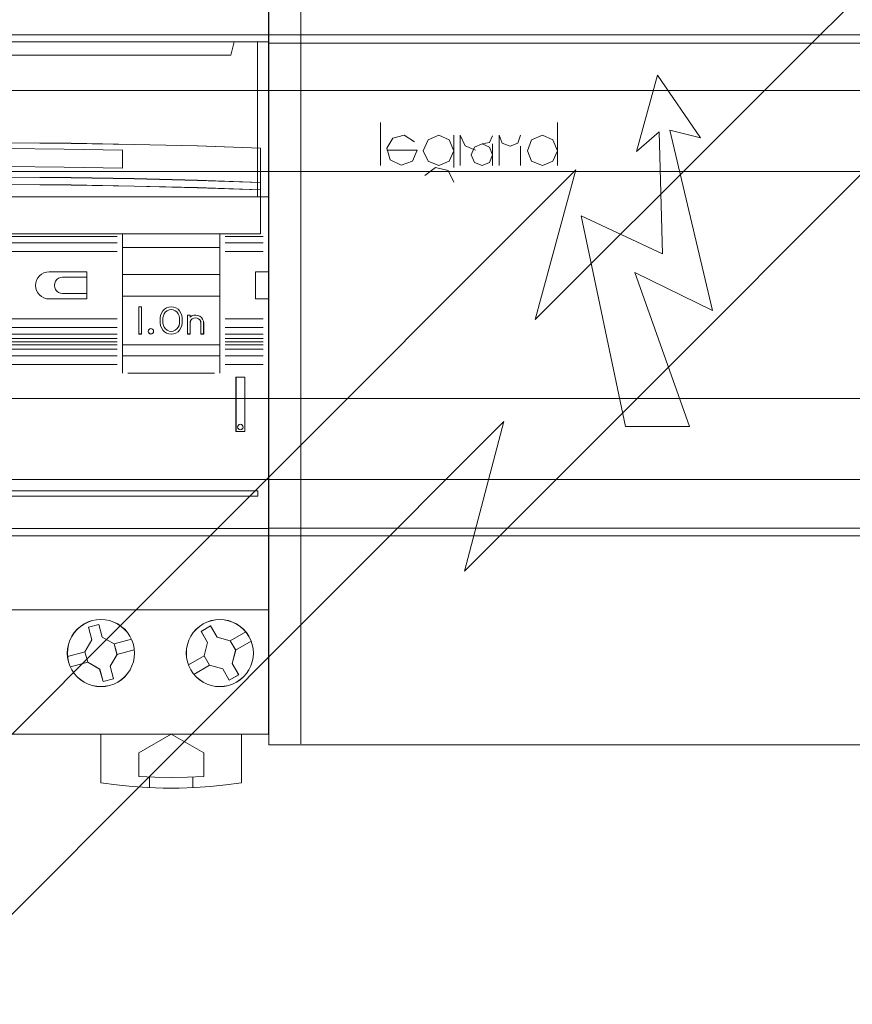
# Model space of a CAD drawing. Header units: millimetres. Extents: x 12819 to 17524, y -4386 to -1138.
# Tile 38 of 94: x 13071 to 13079, y -4206 to -4197. Entities that reach past the tile are written whole.
import ezdxf

# ---------------------------------------------------------------- set-up
doc = ezdxf.new("R2010")
doc.units = ezdxf.units.MM
doc.layers.get('0').update_dxf_attribs({"lineweight": 15})
for name, color, linetype, lineweight in [('30', 7, 'Continuous', 15), ('45', 7, 'Continuous', 15), ('50', 7, 'Continuous', 15), ('60', 7, 'Continuous', 15)]:
    doc.layers.add(name, color=color, linetype=linetype, lineweight=lineweight)

# ---------------------------------------------------------------- blocks, each defined once
blk = doc.blocks.new('*U362')
at = {"layer": '60', "color": 253}
for points in [[(195.202763, -109.194683), (140.679587, -163.650439), (144.42584, -149.82121), (81.296406, -212.989888)], [(188.545501, -132.470777), (134.123575, -186.926533), (137.768579, -173.097304), (74.639145, -236.265982)]]:
    blk.add_lwpolyline(points, dxfattribs=at)
blk = doc.blocks.new('*U363')
at = {"layer": '50', "color": 7}
blk.add_lwpolyline([(61.985145, -137.349904), (386.014855, -137.349904), (386.014855, -183.652053), (61.985145, -183.652053), (61.985145, -137.349904)], dxfattribs=at)
blk = doc.blocks.new('*U364')
at = {"layer": '30', "color": 7}
blk.add_lwpolyline([(51.982287, -142.479069), (396.085575, -142.479069), (396.085575, -178.45531), (51.982287, -178.45531), (51.982287, -142.479069)], close=True, dxfattribs=at)
for points in [[(51.982287, -142.479069), (396.085575, -142.479069), (396.085575, -178.45531), (51.982287, -178.45531), (51.982287, -142.479069)], [(51.982287, -149.975715), (396.085575, -149.975715), (396.085575, -170.958664), (51.982287, -170.958664), (51.982287, -149.975715)]]:
    blk.add_lwpolyline(points, dxfattribs=at)
blk = doc.blocks.new('*U365')
at = {"layer": '45', "color": 7}
for points in [[(98.005224, -118.993483), (116.007816, -118.993483), (116.007816, -118.993483), (116.007816, -202.003968), (116.007816, -202.003968), (98.005224, -202.003968), (98.005224, -202.003968), (79.996785, -202.003968), (79.996785, -202.003968), (61.994193, -202.003968), (61.994193, -202.003968), (61.994193, -118.993483), (61.994193, -118.993483), (79.996785, -118.993483), (79.996785, -118.993483), (98.005224, -118.993483), (98.005224, -118.993483)], [(98.002962, -118.997989), (116.00103, -118.997989), (116.00103, -201.999463), (98.002962, -201.999463), (79.999048, -201.999463), (62.00098, -201.999463), (62.00098, -118.997989), (79.999048, -118.997989), (98.002962, -118.997989)], [(61.994193, -137.991894), (116.007816, -137.991894), (116.007816, -152.309406), (61.994193, -152.309406), (61.994193, -137.991894)], [(62.00098, -137.996399), (116.00103, -137.996399), (116.00103, -152.304901), (62.00098, -152.304901), (62.00098, -137.996399)], [(65.181445, -137.991894), (65.497174, -139.212802), (65.497174, -139.212802), (112.505775, -139.212802), (112.505775, -139.212802), (112.827351, -137.991894), (65.181445, -137.991894)], [(65.185969, -137.996399), (65.501639, -139.208297), (112.501311, -139.208297), (112.822827, -137.996399), (65.185969, -137.996399)], [(115.252286, -147.810342), (109.417369, -147.610919), (103.588298, -147.464284), (97.753381, -147.364572), (91.918463, -147.317649), (86.083546, -147.317649), (80.248629, -147.364572), (74.413712, -147.464284), (68.584641, -147.610919), (62.749724, -147.810342), (62.749724, -150.989384), (68.584641, -150.795826), (74.413712, -150.643326), (80.248629, -150.543614), (86.083546, -150.496691), (91.918463, -150.496691), (97.753381, -150.543614), (103.588298, -150.643326), (109.417369, -150.795826), (115.252286, -150.989384), (115.252286, -147.810342)], [(115.247762, -147.813336), (109.41385, -147.614524), (103.585784, -147.468339), (97.751872, -147.368934), (91.917961, -147.322154), (86.084049, -147.322154), (80.250137, -147.368934), (74.416226, -147.468339), (68.588159, -147.614524), (62.754248, -147.813336), (62.754248, -150.982626), (68.588159, -150.789662), (74.416226, -150.637629), (80.250137, -150.538224), (86.084049, -150.491444), (91.917961, -150.491444), (97.751872, -150.538224), (103.585784, -150.637629), (109.41385, -150.789662), (115.247762, -150.982626), (115.247762, -147.813336)], [(115.252286, -150.980911), (109.417369, -150.786011), (103.588298, -150.632453), (97.753381, -150.53205), (91.918463, -150.484802), (86.083546, -150.484802), (80.248629, -150.53205), (74.413712, -150.632453), (68.584641, -150.786011), (62.749724, -150.980911), (62.749724, -151.671921), (68.584641, -151.471115), (74.413712, -151.323463), (80.248629, -151.22306), (86.083546, -151.175811), (91.918463, -151.175811), (97.753381, -151.22306), (103.588298, -151.323463), (109.417369, -151.471115), (115.252286, -151.671921), (115.252286, -150.980911)], [(115.247762, -150.981651), (109.41385, -150.78823), (103.585784, -150.635838), (97.751872, -150.536197), (91.917961, -150.489307), (86.084049, -150.489307), (80.250137, -150.536197), (74.416226, -150.635838), (68.588159, -150.78823), (62.754248, -150.981651), (62.754248, -151.667416), (68.588159, -151.468134), (74.416226, -151.321603), (80.250137, -151.221962), (86.084049, -151.175072), (91.917961, -151.175072), (97.751872, -151.221962), (103.585784, -151.321603), (109.41385, -151.468134), (115.247762, -151.667416), (115.247762, -150.981651)], [(115.252286, -155.733355), (62.749724, -155.733355), (62.749724, -151.661705), (68.584641, -151.462516), (74.413712, -151.316054), (80.248629, -151.216459), (86.083546, -151.169592), (91.918463, -151.169592), (97.753381, -151.216459), (103.588298, -151.316054), (109.417369, -151.462516), (115.252286, -151.661705), (115.252286, -155.733355)], [(115.247762, -155.72885), (62.754248, -155.72885), (62.754248, -151.665238), (68.588159, -151.466443), (74.416226, -151.32027), (80.250137, -151.220872), (86.084049, -151.174097), (91.917961, -151.174097), (97.751872, -151.220872), (103.585784, -151.32027), (109.41385, -151.466443), (115.247762, -151.665238), (115.247762, -155.72885)], [(102.498755, -155.722092), (111.506304, -155.722092), (111.506304, -167.012113), (102.498755, -167.012113), (102.498755, -155.722092)], [(102.498755, -156.99481), (111.506304, -156.99481), (111.506304, -159.508709), (102.498755, -159.508709), (102.498755, -156.99481)], [(102.503279, -156.999315), (111.50178, -156.999315), (111.50178, -159.504204), (102.503279, -159.504204), (102.503279, -156.999315)], [(96.947874, -159.747484), (96.754196, -159.771045), (96.566387, -159.847615), (96.413792, -159.965417), (96.296412, -160.118558), (96.220114, -160.30704), (96.196638, -160.501412), (96.220114, -160.695784), (96.296412, -160.878376), (96.413792, -161.037408), (96.566387, -161.161099), (96.754196, -161.22589), (96.947874, -161.26123), (96.947874, -161.26123), (99.207449, -161.26123), (99.207449, -159.747484), (96.947874, -159.747484), (96.947874, -159.747484)], [(96.95014, -159.75199), (96.757044, -159.77541), (96.5698, -159.851525), (96.417664, -159.968625), (96.300636, -160.120855), (96.224568, -160.308215), (96.201162, -160.50143), (96.224568, -160.694645), (96.300636, -160.87615), (96.417664, -161.034235), (96.5698, -161.15719), (96.757044, -161.221595), (96.95014, -161.256725), (99.202925, -161.256725), (99.202925, -159.75199), (96.95014, -159.75199)], [(102.498755, -161.4955), (111.506304, -161.4955), (111.506304, -166.011959), (102.498755, -166.011959), (102.498755, -161.4955)], [(102.503279, -161.500005), (111.50178, -161.500005), (111.50178, -166.007454), (102.503279, -166.007454), (102.503279, -161.500005)], [(104.247333, -162.500159), (103.998505, -162.500159), (103.998505, -164.996037), (104.247333, -164.996037), (104.247333, -162.500159)], [(112.99022, -174.006429), (112.99022, -168.998904), (112.99022, -168.998904), (113.802301, -168.998904), (113.802301, -168.998904), (113.802301, -174.006429), (113.802301, -174.006429), (112.99022, -174.006429), (112.99022, -174.006429)], [(112.994744, -174.001924), (112.994744, -169.003409), (113.797777, -169.003409), (113.797777, -174.001924), (112.994744, -174.001924)], [(74.901545, -179.50502), (74.901545, -180.002845), (115.003459, -180.002845), (115.003459, -179.50502), (74.901545, -179.50502)], [(103.503081, -193.697689), (103.368378, -193.311227), (103.186822, -192.948187), (102.96427, -192.608569), (102.694864, -192.304084), (102.384462, -192.034732), (102.05649, -191.812224), (101.687522, -191.636559), (101.300984, -191.496028), (100.902732, -191.419907), (100.498624, -191.396485), (100.094516, -191.425762), (99.696264, -191.496028), (99.309726, -191.630704), (98.940757, -191.812224), (98.606929, -192.034732), (98.302383, -192.304084), (98.032978, -192.614425), (97.810425, -192.954042), (97.62887, -193.311227), (97.500023, -193.697689), (97.41803, -194.095861), (97.388747, -194.499889), (97.41803, -194.909773), (97.50588, -195.307946), (97.62887, -195.688552), (97.804569, -196.057447), (98.032978, -196.39121), (98.30824, -196.695695), (98.606929, -196.965047), (98.95247, -197.19341), (99.309726, -197.37493), (99.696264, -197.503751), (100.088659, -197.579872), (100.498624, -197.60915), (100.902732, -197.579872), (101.30684, -197.503751), (101.687522, -197.369075), (102.050634, -197.19341), (102.390319, -196.965047), (102.694864, -196.70155), (102.96427, -196.397065), (103.192679, -196.057447), (103.368378, -195.688552), (103.503081, -195.30209), (103.579217, -194.909773), (103.602644, -194.499889), (103.573361, -194.095861), (103.503081, -193.697689)], [(103.498702, -193.700274), (103.364195, -193.314513), (103.182904, -192.952132), (102.960675, -192.61313), (102.691662, -192.309197), (102.381712, -192.040333), (102.054218, -191.818228), (101.685787, -191.642882), (101.299811, -191.502605), (100.902139, -191.426622), (100.49862, -191.403242), (100.0951, -191.432467), (99.697428, -191.502605), (99.311453, -191.637037), (98.943021, -191.818228), (98.609679, -192.040333), (98.305577, -192.309197), (98.036564, -192.618974), (97.814336, -192.957977), (97.633044, -193.314513), (97.504386, -193.700274), (97.422512, -194.097725), (97.393271, -194.501021), (97.422512, -194.910162), (97.510234, -195.307612), (97.633044, -195.687529), (97.808487, -196.055755), (98.036564, -196.388912), (98.311425, -196.692845), (98.609679, -196.961709), (98.954718, -197.189659), (99.311453, -197.37085), (99.697428, -197.499437), (100.089252, -197.57542), (100.49862, -197.604644), (100.902139, -197.57542), (101.305659, -197.499437), (101.685787, -197.365005), (102.04837, -197.189659), (102.38756, -196.961709), (102.691662, -196.69869), (102.960675, -196.394757), (103.188752, -196.055755), (103.364195, -195.687529), (103.498702, -195.301768), (103.574727, -194.910162), (103.59812, -194.501021), (103.568879, -194.097725), (103.498702, -193.700274)], [(99.341718, -192.111415), (100.310525, -191.853762), (100.310525, -191.853762), (100.621718, -193.019058), (100.621718, -193.019058), (101.731442, -193.657335), (101.731442, -193.657335), (101.98979, -194.623535), (101.98979, -194.623535), (101.349791, -195.730274), (101.349791, -195.730274), (101.660983, -196.889714), (101.660983, -196.889714), (100.692176, -197.147367), (100.692176, -197.147367), (100.380984, -195.987927), (100.380984, -195.987927), (99.277131, -195.349649), (99.277131, -195.349649), (99.012911, -194.383449), (99.012911, -194.383449), (99.652911, -193.282567), (99.652911, -193.282567), (99.341718, -192.111415), (99.341718, -192.111415)], [(99.347255, -192.115482), (100.312381, -191.858267), (100.622391, -193.02158), (101.727899, -193.658771), (101.985266, -194.623326), (101.347698, -195.728181), (101.657708, -196.885647), (100.692582, -197.142862), (100.382572, -195.985395), (99.282913, -195.348204), (99.019697, -194.383649), (99.657265, -193.28464), (99.347255, -192.115482)], [(114.189424, -192.954042), (113.960966, -192.614425), (113.691503, -192.304084), (113.386892, -192.034732), (113.052992, -191.812224), (112.683944, -191.636559), (112.303181, -191.501883), (111.904844, -191.425762), (111.494791, -191.396485), (111.090596, -191.419907), (110.692259, -191.501883), (110.305638, -191.636559), (109.942448, -191.806368), (109.608548, -192.040588), (109.298079, -192.304084), (109.034474, -192.608569), (108.806016, -192.948187), (108.624421, -193.317082), (108.501405, -193.697689), (108.419394, -194.095861), (108.395963, -194.499889), (108.413536, -194.903918), (108.495547, -195.307946), (108.630279, -195.688552), (108.811873, -196.057447), (109.034474, -196.39121), (109.298079, -196.70155), (109.608548, -196.965047), (109.948306, -197.187555), (110.311495, -197.369075), (110.698117, -197.503751), (111.090596, -197.585728), (111.500649, -197.60915), (111.904844, -197.579872), (112.297323, -197.503751), (112.683944, -197.369075), (113.052992, -197.19341), (113.386892, -196.965047), (113.697361, -196.695695), (113.960966, -196.39121), (114.189424, -196.057447), (114.371019, -195.694407), (114.499893, -195.307946), (114.576046, -194.909773), (114.605335, -194.499889), (114.576046, -194.095861), (114.499893, -193.697689), (114.365161, -193.311227), (114.189424, -192.954042)], [(114.183396, -192.957977), (113.955354, -192.618974), (113.686381, -192.309197), (113.382325, -192.040333), (113.049033, -191.818228), (112.680658, -191.642882), (112.300588, -191.50845), (111.902977, -191.432467), (111.493671, -191.403242), (111.090212, -191.426622), (110.6926, -191.50845), (110.306683, -191.642882), (109.944155, -191.812383), (109.610863, -192.046178), (109.30096, -192.309197), (109.037835, -192.61313), (108.809793, -192.952132), (108.628529, -193.320358), (108.505737, -193.700274), (108.423876, -194.097725), (108.400487, -194.501021), (108.418028, -194.904317), (108.49989, -195.307612), (108.634376, -195.687529), (108.81564, -196.055755), (109.037835, -196.388912), (109.30096, -196.69869), (109.610863, -196.961709), (109.950002, -197.183814), (110.31253, -197.365005), (110.698448, -197.499437), (111.090212, -197.581265), (111.499518, -197.604644), (111.902977, -197.57542), (112.294741, -197.499437), (112.680658, -197.365005), (113.049033, -197.189659), (113.382325, -196.961709), (113.692228, -196.692845), (113.955354, -196.388912), (114.183396, -196.055755), (114.36466, -195.693373), (114.493299, -195.307612), (114.569313, -194.910162), (114.598549, -194.501021), (114.569313, -194.097725), (114.493299, -193.700274), (114.358812, -193.314513), (114.183396, -192.957977)], [(109.757727, -192.491426), (110.62569, -191.993423), (110.62569, -191.993423), (111.23561, -193.042159), (111.23561, -193.042159), (112.46718, -193.370255), (112.46718, -193.370255), (112.965672, -194.237365), (112.965672, -194.237365), (112.637253, -195.467725), (112.637253, -195.467725), (113.241309, -196.510602), (113.241309, -196.510602), (112.373346, -197.014464), (112.373346, -197.014464), (111.76929, -195.971587), (111.76929, -195.971587), (110.537721, -195.637632), (110.537721, -195.637632), (110.033364, -194.770521), (110.033364, -194.770521), (110.361782, -193.540161), (110.361782, -193.540161), (109.757727, -192.491426), (109.757727, -192.491426)], [(109.762251, -192.494814), (110.62796, -191.997928), (111.236296, -193.044311), (112.464666, -193.371671), (112.961864, -194.236837), (112.634298, -195.464437), (113.236785, -196.504974), (112.371076, -197.007706), (111.768589, -195.967169), (110.540219, -195.633963), (110.037172, -194.768797), (110.364737, -193.541197), (109.762251, -192.494814)], [(100.499089, -201.992705), (100.499089, -206.509074), (100.499089, -206.509074), (101.926745, -206.702382), (103.377805, -206.848827), (104.823014, -206.94841), (106.268223, -207.006988), (107.725134, -207.006988), (109.170343, -206.94841), (110.621404, -206.848827), (112.066613, -206.702382), (113.505971, -206.509074), (113.505971, -206.509074), (113.505971, -201.992705), (100.499089, -201.992705)], [(103.993981, -203.739388), (106.999137, -201.992705), (106.999137, -201.992705), (110.004292, -203.739388), (110.004292, -203.739388), (110.004292, -205.902227), (110.004292, -205.902227), (108.504643, -205.984286), (106.999137, -206.013592), (105.499488, -205.984286), (103.993981, -205.902227), (103.993981, -205.902227), (103.993981, -203.739388), (103.993981, -203.739388)]]:
    blk.add_lwpolyline(points, close=True, dxfattribs=at)
at = {"layer": '45', "color": 4}
blk.add_lwpolyline([(114.99441, -152.309406), (114.99441, -137.991894)], dxfattribs=at)
at = {"layer": '45', "color": 7}
for points in [[(102.510066, -147.995681), (97.106441, -147.906806), (91.702817, -147.85602), (86.305041, -147.85602), (80.895568, -147.906806), (75.491944, -147.995681)], [(102.498755, -149.667109), (102.498755, -147.984418)], [(95.712556, -159.24966), (95.458752, -159.273167), (95.222656, -159.337812), (95.004266, -159.455348), (94.815389, -159.608145), (94.661926, -159.802079), (94.537975, -160.019521), (94.467146, -160.254593), (94.443537, -160.501419), (94.467146, -160.748244), (94.537975, -160.97744), (94.661926, -161.194881), (94.815389, -161.388816), (95.004266, -161.541613), (95.222656, -161.659149), (95.458752, -161.735547), (95.712556, -161.759054)], [(95.698984, -159.24966), (99.207449, -159.24966)], [(99.196138, -159.24966), (99.196138, -161.759054)], [(114.790824, -161.759054), (114.790824, -159.24966)], [(114.790824, -159.24966), (116.007816, -159.24966)], [(95.698984, -161.745539), (99.207449, -161.745539)], [(114.790824, -161.745539), (116.007816, -161.745539)], [(102.498755, -166.998597), (102.498755, -168.624973)], [(111.494994, -166.998597), (111.494994, -168.624973)], [(61.994193, -182.9988), (116.007816, -182.9988)], [(112.458634, -193.378771), (113.901832, -192.536299)], [(101.720604, -193.664851), (103.328934, -193.225594)], [(112.956289, -194.243768), (114.399487, -193.408055)], [(97.411368, -194.822686), (99.026483, -194.376672)], [(101.97848, -194.628963), (103.584547, -194.189706)], [(108.595024, -195.604337), (110.045009, -194.764118)], [(97.669243, -195.786798), (99.288883, -195.340784)], [(109.097203, -196.476093), (110.547188, -195.626863)], [(104.993815, -205.952772), (104.993815, -206.959683)], [(108.993148, -205.952772), (108.993148, -206.959683)]]:
    blk.add_lwpolyline(points, dxfattribs=at)
at = {"layer": '45', "color": 251}
for points in [[(102.510066, -149.667109), (97.106441, -149.571618), (91.702817, -149.52069), (86.305041, -149.52069), (80.895568, -149.571618), (75.491944, -149.667109)], [(75.994123, -155.978888), (102.007887, -155.978888)], [(75.994123, -156.580332), (102.007887, -156.580332)], [(111.990386, -155.978888), (115.503375, -155.978888)], [(111.990386, -156.580332), (115.503375, -156.580332)], [(75.994123, -157.380004), (102.007887, -157.380004)], [(111.990386, -157.380004), (115.503375, -157.380004)], [(75.994123, -163.61069), (102.007887, -163.61069)], [(111.990386, -163.61069), (115.503375, -163.61069)], [(75.994123, -164.405857), (102.007887, -164.405857)], [(111.990386, -164.405857), (115.503375, -164.405857)], [(75.994123, -165.0073), (102.007887, -165.0073)], [(75.994123, -165.403758), (102.007887, -165.403758)], [(111.990386, -165.0073), (115.503375, -165.0073)], [(111.990386, -165.403758), (115.503375, -165.403758)], [(75.994123, -165.714616), (102.007887, -165.714616)], [(75.994123, -166.011959), (102.007887, -166.011959)], [(75.994123, -166.415174), (102.007887, -166.415174)], [(111.990386, -165.714616), (115.503375, -165.714616)], [(111.990386, -166.011959), (115.503375, -166.011959)], [(111.990386, -166.415174), (115.503375, -166.415174)], [(75.994123, -167.012113), (102.007887, -167.012113)], [(111.990386, -167.012113), (115.503375, -167.012113)], [(75.994123, -167.811785), (102.007887, -167.811785)], [(111.990386, -167.811785), (115.503375, -167.811785)], [(102.994148, -168.611457), (111.004125, -168.611457)], [(61.994193, -190.49094), (116.007816, -190.49094)]]:
    blk.add_lwpolyline(points, dxfattribs=at)
at = {"layer": '45', "color": 4}
blk.add_lwpolyline([(102.503279, -155.726597), (111.50178, -155.726597), (111.50178, -167.007607), (102.503279, -167.007607), (102.503279, -155.726597)], close=True, dxfattribs=at)
at = {"layer": '45', "color": 255}
for points in [[(104.251857, -162.493401), (103.993981, -162.493401), (103.993981, -162.493401), (103.993981, -165.002795), (103.993981, -165.002795), (104.251857, -165.002795), (104.251857, -165.002795), (104.251857, -162.493401), (104.251857, -162.493401)], [(105.993648, -163.997862), (105.993648, -163.498334), (105.993648, -163.498334), (106.017168, -163.275016), (106.093609, -163.063451), (106.21121, -162.869516), (106.375851, -162.71672), (106.558133, -162.593307), (106.775695, -162.522785), (106.999137, -162.493401), (107.222578, -162.522785), (107.43426, -162.593307), (107.628302, -162.71672), (107.781183, -162.869516), (107.904664, -163.063451), (107.975225, -163.275016), (108.004625, -163.498334), (108.004625, -163.498334), (108.004625, -163.997862), (108.004625, -163.997862), (107.975225, -164.227057), (107.904664, -164.438622), (107.781183, -164.632557), (107.628302, -164.79123), (107.43426, -164.914643), (107.222578, -164.979288), (106.999137, -165.002795), (106.775695, -164.979288), (106.558133, -164.914643), (106.375851, -164.79123), (106.21121, -164.632557), (106.093609, -164.438622), (106.017168, -164.227057), (105.993648, -163.997862), (105.993648, -163.997862)], [(106.237951, -163.998512), (106.237951, -163.49856), (106.237951, -163.49856), (106.273335, -163.304462), (106.338204, -163.128008), (106.462045, -162.963318), (106.62127, -162.845682), (106.798187, -162.769219), (106.998692, -162.745692), (107.1933, -162.769219), (107.370217, -162.845682), (107.535339, -162.963318), (107.653283, -163.128008), (107.729947, -163.304462), (107.753536, -163.49856), (107.753536, -163.49856), (107.753536, -163.998512), (107.753536, -163.998512), (107.729947, -164.204374), (107.653283, -164.380828), (107.535339, -164.533754), (107.370217, -164.657272), (107.1933, -164.733735), (106.998692, -164.757262), (106.798187, -164.733735), (106.62127, -164.657272), (106.462045, -164.533754), (106.338204, -164.380828), (106.273335, -164.204374), (106.237951, -163.998512), (106.237951, -163.998512)], [(108.743031, -163.248021), (108.743031, -163.442342), (108.743031, -163.442342), (108.908056, -163.33046), (109.084868, -163.259798), (109.279361, -163.248021), (109.462067, -163.277464), (109.644774, -163.354014), (109.792117, -163.477673), (109.904098, -163.636663), (109.980717, -163.813318), (110.004292, -163.995861), (110.004292, -163.995861), (110.004292, -165.002795), (110.004292, -165.002795), (109.750861, -165.002795), (109.750861, -165.002795), (109.750861, -163.995861), (109.750861, -163.995861), (109.727286, -163.84276), (109.656561, -163.701436), (109.538686, -163.595443), (109.40313, -163.524781), (109.243999, -163.495339), (109.090762, -163.524781), (108.949312, -163.595443), (108.843224, -163.701436), (108.766606, -163.84276), (108.743031, -163.995861), (108.743031, -163.995861), (108.743031, -165.002795), (108.743031, -165.002795), (108.495494, -165.002795), (108.495494, -165.002795), (108.495494, -163.248021), (108.495494, -163.248021), (108.743031, -163.248021), (108.743031, -163.248021)], [(108.74607, -163.252527), (108.74607, -163.4456), (108.910106, -163.334437), (109.085858, -163.264228), (109.279185, -163.252527), (109.460795, -163.28178), (109.642405, -163.357839), (109.788865, -163.480704), (109.900175, -163.638673), (109.976334, -163.814195), (109.999768, -163.995566), (109.999768, -164.996037), (109.747857, -164.996037), (109.747857, -163.995566), (109.724423, -163.843448), (109.654122, -163.703031), (109.536954, -163.597718), (109.402211, -163.52751), (109.244034, -163.498256), (109.091716, -163.52751), (108.951114, -163.597718), (108.845663, -163.703031), (108.769504, -163.843448), (108.74607, -163.995566), (108.74607, -164.996037), (108.500018, -164.996037), (108.500018, -163.252527), (108.74607, -163.252527)], [(105.373842, -164.750133), (105.361866, -164.653881), (105.307976, -164.56966), (105.218158, -164.515519), (105.122353, -164.491455), (105.026548, -164.515519), (104.942719, -164.56966), (104.888828, -164.653881), (104.864877, -164.750133), (104.888828, -164.846385), (104.942719, -164.936622), (105.026548, -164.990764), (105.122353, -165.002795), (105.218158, -164.990764), (105.307976, -164.936622), (105.361866, -164.846385), (105.373842, -164.750133)], [(105.369318, -164.750054), (105.357555, -164.656346), (105.304623, -164.574351), (105.216402, -164.52164), (105.1223, -164.498213), (105.028198, -164.52164), (104.945859, -164.574351), (104.892926, -164.656346), (104.869401, -164.750054), (104.892926, -164.843762), (104.945859, -164.931613), (105.028198, -164.984324), (105.1223, -164.996037), (105.216402, -164.984324), (105.304623, -164.931613), (105.357555, -164.843762), (105.369318, -164.750054)], [(113.650743, -173.603214), (113.632831, -173.507662), (113.579093, -173.418082), (113.495502, -173.364334), (113.399969, -173.346418), (113.298466, -173.364334), (113.220845, -173.418082), (113.161137, -173.507662), (113.137254, -173.603214), (113.161137, -173.704738), (113.220845, -173.782374), (113.298466, -173.836122), (113.399969, -173.86001), (113.495502, -173.836122), (113.579093, -173.782374), (113.632831, -173.704738), (113.650743, -173.603214)], [(113.646219, -173.603214), (113.628622, -173.509338), (113.575832, -173.42133), (113.493714, -173.368525), (113.399864, -173.350923), (113.300149, -173.368525), (113.223896, -173.42133), (113.16524, -173.509338), (113.141778, -173.603214), (113.16524, -173.702957), (113.223896, -173.779231), (113.300149, -173.832036), (113.399864, -173.855505), (113.493714, -173.832036), (113.575832, -173.779231), (113.628622, -173.702957), (113.646219, -173.603214)]]:
    blk.add_lwpolyline(points, close=True, dxfattribs=at)
at = {"layer": '45', "color": 1}
blk.add_lwpolyline([(74.894758, -179.498263), (74.894758, -180.009602), (74.894758, -180.009602), (115.007983, -180.009602), (115.007983, -180.009602), (115.007983, -179.498263), (115.007983, -179.498263), (74.894758, -179.498263), (74.894758, -179.498263)], close=True, dxfattribs=at)
blk = doc.blocks.new('*U366')
at = {"layer": '45', "color": 19}
for points in [[(116.037223, -118.142001), (142.012532, -118.142001), (142.012532, -114.999627), (116.037223, -114.999627), (116.037223, -118.142001)], [(116.037223, -203.001869), (188.002605, -203.001869), (188.002605, -118.139749), (116.037223, -118.139749), (116.037223, -203.001869)], [(149.020952, -173.544646), (144.935122, -154.06607), (152.432057, -157.580438), (152.13218, -146.289594), (150.033038, -148.121552), (151.982241, -141.055427), (155.955617, -146.850397), (153.106781, -146.140046), (157.080157, -162.814605), (149.883099, -159.300236), (154.94353, -173.544646), (149.020952, -173.544646)]]:
    blk.add_lwpolyline(points, close=True, dxfattribs=at)
for points in [[(116.037223, -118.142001), (142.012532, -118.142001), (142.012532, -114.999627), (116.037223, -114.999627), (116.037223, -118.142001)], [(162.025034, -118.142001), (188.002605, -118.142001), (188.002605, -114.999627), (162.025034, -114.999627), (162.025034, -118.142001)], [(116.037223, -203.001869), (188.002605, -203.001869), (188.002605, -118.139749), (116.037223, -118.139749), (116.037223, -203.001869)], [(149.020952, -173.544646), (144.935122, -154.06607), (152.432057, -157.580438), (152.13218, -146.289594), (150.033038, -148.121552), (151.982241, -141.055427), (155.955617, -146.850397), (153.106781, -146.140046), (157.080157, -162.814605), (149.883099, -159.300236), (154.94353, -173.544646), (149.020952, -173.544646)]]:
    blk.add_lwpolyline(points, dxfattribs=at)
at = {"layer": '45', "color": 251}
blk.add_lwpolyline([(162.025034, -118.142001), (188.002605, -118.142001), (188.002605, -114.999627), (162.025034, -114.999627), (162.025034, -118.142001)], close=True, dxfattribs=at)
at = {"layer": '45', "color": 7}
for points in [[(118.998268, -202.889239), (118.998268, -118.139749)], [(185.000843, -202.889239), (185.000843, -118.139749)], [(115.998768, -138.102271), (188.002605, -138.102271)], [(126.34546, -149.430586), (126.34546, -145.429972)], [(142.722821, -149.430586), (142.722821, -145.429972)], [(129.756656, -148.010323), (129.306776, -149.020431), (128.257057, -149.394544), (127.244827, -148.908196), (126.944908, -147.823266), (127.507257, -146.887981), (128.556977, -146.626102), (129.494226, -147.224684)], [(133.129397, -148.04704), (132.717007, -149.019262), (131.742268, -149.430586), (130.767528, -149.019262), (130.317649, -148.04704), (130.767528, -147.037426), (131.742268, -146.626102), (132.717007, -147.037426), (133.129397, -148.04704)], [(133.127135, -149.617552), (133.127135, -146.626102)], [(135.153947, -148.011449), (134.178877, -147.599589), (133.728845, -146.626102)], [(133.728845, -149.430586), (133.728845, -146.626102)], [(136.728345, -148.420296), (136.428216, -149.131241), (135.752925, -149.430586), (135.040118, -149.131241), (134.739989, -148.420296), (135.040118, -147.709351), (135.752925, -147.410006), (136.428216, -147.709351), (136.728345, -148.420296)], [(136.728345, -146.662143), (136.427664, -147.299741), (135.751132, -147.412258)], [(136.726083, -149.430586), (136.726083, -147.410006)], [(139.313887, -146.626102), (139.051274, -147.337839), (138.338467, -147.637518), (137.62566, -147.337839), (137.325531, -146.626102)], [(137.325531, -149.430586), (137.325531, -146.626102)], [(142.725083, -148.04704), (142.312501, -149.019262), (141.337305, -149.430586), (140.324603, -149.019262), (139.949528, -148.04704), (140.324603, -147.037426), (141.337305, -146.626102), (142.312501, -147.037426), (142.725083, -148.04704)], [(126.944908, -148.009197), (129.756656, -148.009197)], [(139.311625, -149.430586), (139.311625, -147.635265)], [(130.466945, -150.327433), (131.441928, -149.615299), (132.604407, -149.877664), (133.129397, -150.964605)], [(115.998768, -182.962758), (188.002605, -182.962758)]]:
    blk.add_lwpolyline(points, dxfattribs=at)

msp = doc.modelspace()

# ---------------------------------------------------------------- block references
at = {"xscale": 0.1000000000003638, "yscale": 0.1000000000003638, "zscale": 0.1000000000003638}
for name in ['*U362', '*U364', '*U363', '*U365', '*U366']:
    msp.add_blockref(name, (13061.9398, -4183.0131), dxfattribs=at)

doc.saveas('drawing.dxf')
